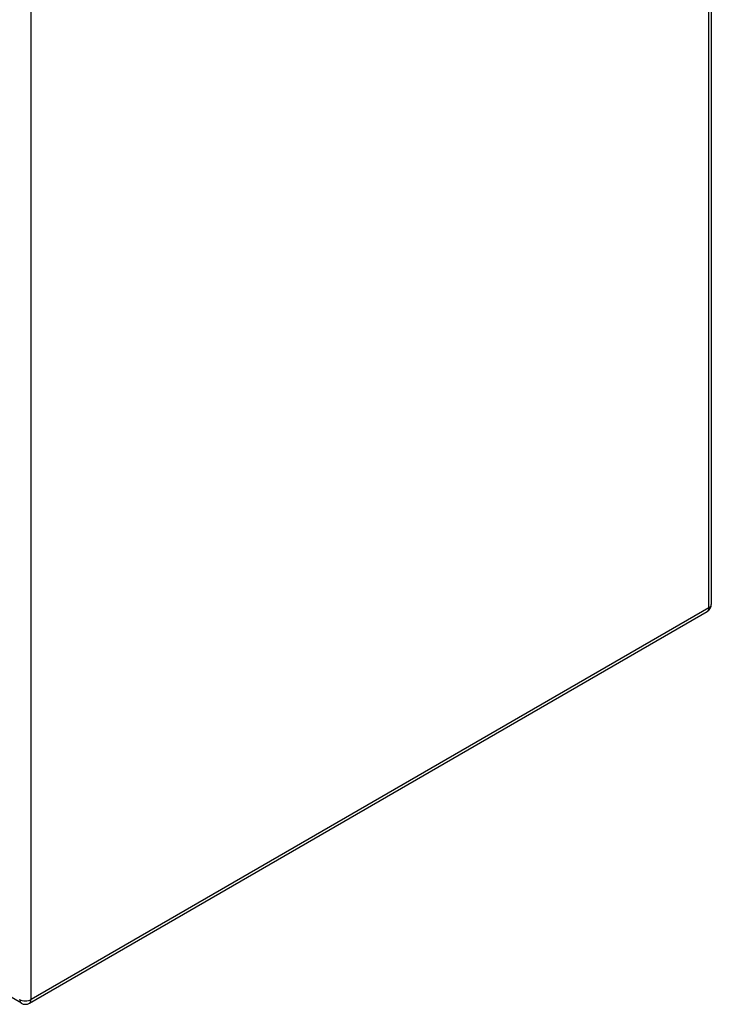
# Model space of a CAD drawing. Header units: inches. Extents: x 171.4 to 202, y 56.2 to 104.8.
# Tile 11 of 24: x 193.5 to 202, y 56.5 to 68.6. Entities that reach past the tile are written whole.
import ezdxf

# ---------------------------------------------------------------- set-up
doc = ezdxf.new("R2010")
doc.units = ezdxf.units.IN
doc.header["$MEASUREMENT"] = 0
doc.layers.add('Visible Edges(ANSI)', color=7, linetype='Continuous', lineweight=25)
doc.layers.add('Visible Tangent Edges(ANSI)', color=7, linetype='Continuous', lineweight=25)

msp = doc.modelspace()

# ---------------------------------------------------------------- linework, layer by layer
at = {"layer": 'Visible Edges(ANSI)'}
for p, q in [((202.033, 92.493), (202.033, 61.409)), ((193.639, 56.505), (201.984, 61.324)), ((193.54, 56.505), (193.306, 56.64))]:
    msp.add_line(p, q, dxfattribs=at)
for centre, start, end in [((201.934, 61.409), 300, 0), ((193.589, 56.591), 240, 300)]:
    msp.add_arc(centre, 0.099, start, end, dxfattribs=at)
at = {"layer": 'Visible Tangent Edges(ANSI)'}
for p, q in [((202.004, 61.369), (202.004, 92.453)), ((193.659, 56.551), (193.659, 80.984)), ((202.004, 61.369), (193.659, 56.551))]:
    msp.add_line(p, q, dxfattribs=at)
for centre, major_axis, start_param, end_param in [((201.934, 61.409), (0.099, 0), 5.497787, 6.283185), ((201.934, 61.409), (0.0495, -0.0857), 0, 0.785398), ((193.589, 56.591), (0.099, 0), 3.926991, 5.497787), ((193.589, 56.591), (-0.0495, -0.0857), 5.497787, 6.283185), ((193.589, 56.591), (0.0495, -0.0857), 0, 0.785398)]:
    msp.add_ellipse(centre, major_axis=major_axis, ratio=0.57735, start_param=start_param, end_param=end_param, dxfattribs=at)

doc.saveas('drawing.dxf')
